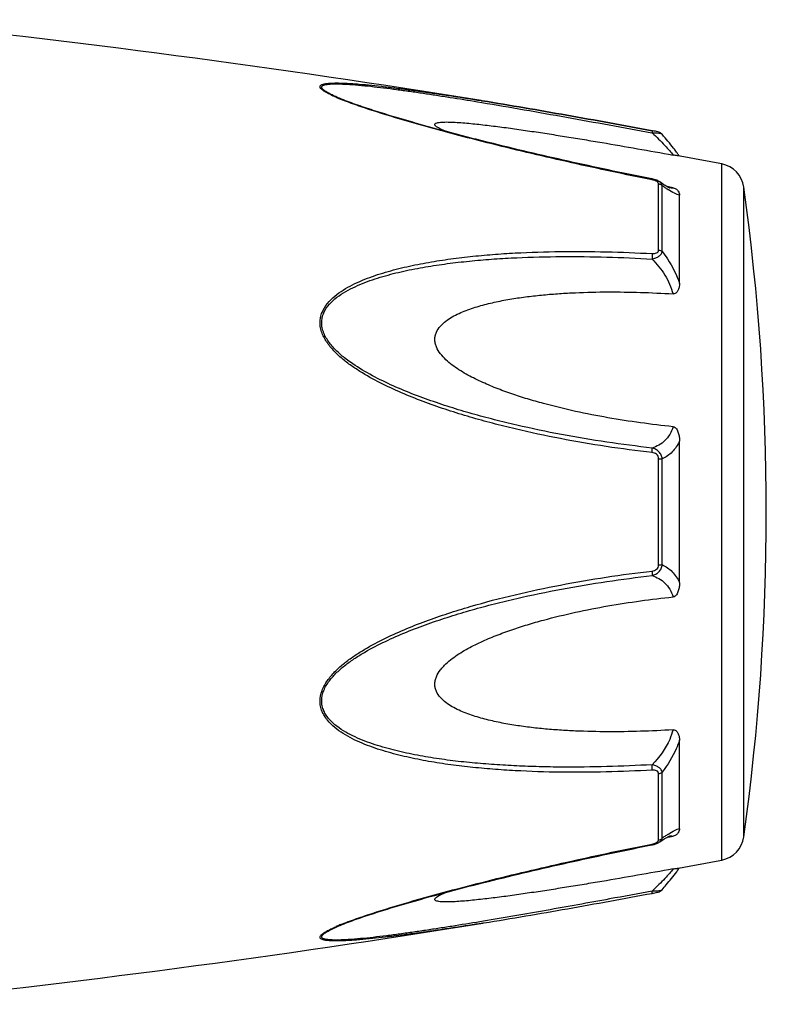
# Model space of a CAD drawing. Header units: millimetres. Extents: x 1279 to 58476, y -6899 to 74987.
# Tile 107 of 250: x 31288 to 31323, y -3109 to -3062. Entities that reach past the tile are written whole.
import ezdxf

# ---------------------------------------------------------------- set-up
doc = ezdxf.new("R2010")
doc.units = ezdxf.units.MM

msp = doc.modelspace()

# ---------------------------------------------------------------- linework, layer by layer
at = {"color": 0, "linetype": 'Continuous'}
for p, q in [((31303.257, -3065.737), (31303.255, -3065.736)), ((31309.792, -3065.901), (31310.002, -3065.936)), ((31309.967, -3065.847), (31309.986, -3065.85)), ((31309.986, -3065.85), (31310.015, -3065.854)), ((31310.015, -3065.854), (31309.986, -3065.85)), ((31318.053, -3067.374), (31318.071, -3067.377)), ((31318.09, -3067.276), (31318.073, -3067.273)), ((31318.549, -3067.444), (31318.549, -3067.444)), ((31321.371, -3101.859), (31321.371, -3068.85)), ((31318.077, -3069.563), (31317.901, -3069.528)), ((31318.429, -3069.699), (31318.428, -3069.698)), ((31318.436, -3069.704), (31318.429, -3069.699)), ((31318.377, -3072.932), (31318.377, -3069.79)), ((31318.555, -3073.003), (31318.555, -3069.88)), ((31318.913, -3069.952), (31318.784, -3069.927)), ((31318.902, -3069.987), (31318.902, -3069.987)), ((31319.063, -3069.98), (31318.913, -3069.952)), ((31322.42, -3100.759), (31322.42, -3069.949)), ((31319.371, -3074.514), (31319.371, -3070.33)), ((31319.371, -3088.702), (31319.371, -3081.99)), ((31318.377, -3087.865), (31318.377, -3082.825)), ((31318.555, -3087.851), (31318.555, -3082.839)), ((31319.371, -3100.37), (31319.371, -3096.181)), ((31318.377, -3100.909), (31318.377, -3097.763)), ((31318.555, -3100.819), (31318.555, -3097.691)), ((31318.427, -3101.001), (31318.428, -3101.001)), ((31318.428, -3101.001), (31318.436, -3100.995)), ((31318.781, -3100.774), (31318.908, -3100.75)), ((31318.901, -3100.713), (31318.901, -3100.713)), ((31318.908, -3100.75), (31319.063, -3100.72)), ((31317.886, -3101.174), (31318.077, -3101.135)), ((31303.278, -3104.956), (31303.28, -3104.956)), ((31310.043, -3104.849), (31310.091, -3104.841))]:
    msp.add_line(p, q, dxfattribs=at)
for centre, radius, start, end in [((31229.897, -3559.394), 500, 80.7849, 84.13647), ((31306.715, -3057.356), 9.088, 246.3609, 247.4013), ((31307.691, -3055.004), 11.634, 247.4181, 248.2786), ((31311.108, -3074.294), 10.1, 35.6084, 36.4199), ((31229.897, -3559.394), 499, 79.43712, 79.67776), ((31312.163, -3073.539), 8.803, 35.0395, 35.6116), ((31321.132, -3070.128), 1.3, 7.906, 79.4371), ((31317.8, -3070.959), 1.423, 75.2287, 78.791), ((31322.157, -3064.915), 6.132, 236.1693, 237.1241), ((31319.009, -3069.434), 0.564, 259.0707, 259.9327), ((31211.484, -3085.354), 112, 352.09404, 7.90596), ((31318.292, -3100.908), 0.085, 350.9157, 359.9563), ((31324.203, -3108.834), 9.805, 124.0491, 125.1691), ((31322.41, -3106.189), 6.609, 122.6489, 124.009), ((31321.132, -3100.581), 1.3, 280.5629, 352.094), ((31317.779, -3099.638), 1.527, 281.267, 282.0205), ((31229.897, -2611.314), 499, 280.32291, 280.56288), ((31311.196, -3096.486), 9.986, 323.6208, 324.6909), ((31312.477, -3097.399), 8.414, 324.7207, 325.0122), ((31316.598, -3095.443), 8.129, 280.4499, 280.9409), ((31229.897, -2611.314), 500, 275.86353, 279.22391), ((31306.791, -3113.519), 9.277, 112.3067, 113.5832), ((31307.751, -3115.84), 11.789, 111.7794, 112.3431)]:
    msp.add_arc(centre, radius, start, end, dxfattribs=at)
for points, knots in [([(31303.071, -3065.681), (31302.993, -3065.647), (31302.846, -3065.58), (31302.646, -3065.476), (31302.503, -3065.389), (31302.413, -3065.319), (31302.359, -3065.265), (31302.321, -3065.201), (31302.34, -3065.143), (31302.374, -3065.111), (31302.423, -3065.085), (31302.486, -3065.063), (31302.562, -3065.046), (31302.685, -3065.027), (31302.861, -3065.013), (31303.092, -3065.009), (31303.345, -3065.013), (31303.613, -3065.024), (31303.894, -3065.041), (31304.284, -3065.071), (31304.787, -3065.118), (31305.404, -3065.186), (31306.035, -3065.264), (31306.676, -3065.349), (31307.324, -3065.44), (31307.979, -3065.535), (31308.861, -3065.669), (31309.524, -3065.775), (31309.967, -3065.847)], [0, 0, 0, 0, 0.02948, 0.055907, 0.078214, 0.087353, 0.094931, 0.105555, 0.109954, 0.115017, 0.121315, 0.129009, 0.138057, 0.148338, 0.172058, 0.199047, 0.228459, 0.259634, 0.292171, 0.325754, 0.395293, 0.467136, 0.540634, 0.615369, 0.691049, 0.767475, 0.844512, 1, 1, 1, 1]), ([(31303.255, -3065.736), (31303.174, -3065.702), (31303.02, -3065.635), (31302.805, -3065.532), (31302.647, -3065.445), (31302.542, -3065.375), (31302.481, -3065.328), (31302.437, -3065.282), (31302.41, -3065.239), (31302.405, -3065.195), (31302.426, -3065.158), (31302.465, -3065.129), (31302.519, -3065.106), (31302.588, -3065.088), (31302.702, -3065.068), (31302.87, -3065.055), (31303.093, -3065.051), (31303.338, -3065.056), (31303.695, -3065.073), (31304.163, -3065.11), (31304.746, -3065.168), (31305.347, -3065.239), (31305.962, -3065.318), (31306.587, -3065.404), (31307.219, -3065.495), (31307.856, -3065.592), (31308.715, -3065.725), (31309.36, -3065.83), (31309.792, -3065.901)], [0, 0, 0, 0, 0.03089, 0.059177, 0.083881, 0.094457, 0.103528, 0.11093, 0.116684, 0.121223, 0.125685, 0.131127, 0.137993, 0.146338, 0.156051, 0.17896, 0.205464, 0.234539, 0.265468, 0.331155, 0.400252, 0.471609, 0.544574, 0.618731, 0.693793, 0.769568, 0.845928, 1, 1, 1, 1]), ([(31317.901, -3069.528), (31316.628, -3069.273), (31314.722, -3068.872), (31312.195, -3068.289), (31310.625, -3067.909), (31309.377, -3067.594), (31308.45, -3067.352), (31307.53, -3067.102), (31306.621, -3066.847), (31305.729, -3066.585), (31304.861, -3066.315), (31304.036, -3066.038), (31303.506, -3065.841), (31303.255, -3065.736)], [0, 0, 0, 0, 0.25737, 0.385747, 0.513657, 0.577329, 0.64069, 0.703648, 0.766063, 0.827658, 0.887975, 0.946116, 1, 1, 1, 1]), ([(31318.071, -3069.601), (31316.798, -3069.347), (31314.893, -3068.945), (31312.367, -3068.363), (31310.487, -3067.907), (31308.932, -3067.51), (31307.701, -3067.177), (31306.497, -3066.839), (31305.319, -3066.488), (31304.186, -3066.113), (31303.644, -3065.915), (31303.385, -3065.812)], [0, 0, 0, 0, 0.256646, 0.384673, 0.512244, 0.638988, 0.701822, 0.764153, 0.886175, 0.944757, 1, 1, 1, 1]), ([(31310.002, -3065.936), (31311.339, -3066.159), (31314.024, -3066.63), (31316.705, -3067.123), (31318.053, -3067.374)], [0, 0, 0, 0, 0.497132, 1, 1, 1, 1]), ([(31310.015, -3065.854), (31311.353, -3066.072), (31314.04, -3066.535), (31316.723, -3067.024), (31318.071, -3067.273)], [0, 0, 0, 0, 0.496975, 1, 1, 1, 1]), ([(31318.073, -3067.273), (31316.724, -3067.023), (31314.041, -3066.535), (31311.353, -3066.072), (31310.015, -3065.854)], [0, 0, 0, 0, 0.502936, 1, 1, 1, 1]), ([(31308.271, -3067.303), (31308.222, -3067.282), (31308.129, -3067.241), (31308, -3067.178), (31307.894, -3067.117), (31307.824, -3067.066), (31307.787, -3067.025), (31307.772, -3066.998), (31307.769, -3066.971), (31307.781, -3066.947), (31307.803, -3066.928), (31307.85, -3066.904), (31307.929, -3066.885), (31308.043, -3066.87), (31308.231, -3066.859), (31308.495, -3066.861), (31308.835, -3066.878), (31309.197, -3066.905), (31309.573, -3066.94), (31309.958, -3066.981), (31310.35, -3067.027), (31310.748, -3067.076), (31311.15, -3067.129), (31311.691, -3067.204), (31312.374, -3067.303), (31313.198, -3067.428), (31314.027, -3067.56), (31314.861, -3067.696), (31315.978, -3067.883), (31317.379, -3068.126), (31318.501, -3068.326), (31319.063, -3068.427)], [0, 0, 0, 0, 0.013224, 0.025246, 0.035584, 0.043707, 0.046793, 0.049242, 0.051265, 0.053246, 0.055591, 0.058505, 0.066098, 0.075763, 0.087038, 0.112872, 0.141444, 0.171707, 0.203125, 0.235343, 0.268137, 0.301392, 0.33501, 0.368911, 0.437385, 0.506544, 0.576211, 0.646269, 0.71663, 0.85801, 1, 1, 1, 1]), ([(31318.073, -3067.273), (31318.076, -3067.273), (31318.077, -3067.286), (31318.077, -3067.304), (31318.075, -3067.338), (31318.072, -3067.363), (31318.071, -3067.377)], [0, 0, 0, 0, 0.078563, 0.274425, 0.586251, 1, 1, 1, 1]), ([(31318.071, -3067.377), (31318.126, -3067.375), (31318.23, -3067.374), (31318.371, -3067.384), (31318.469, -3067.402), (31318.524, -3067.424), (31318.543, -3067.437), (31318.549, -3067.444)], [0, 0, 0, 0, 0.33971, 0.636245, 0.862204, 0.94183, 1, 1, 1, 1]), ([(31318.071, -3067.377), (31318.28, -3067.569), (31318.564, -3067.849), (31318.887, -3068.207), (31319.012, -3068.36), (31319.063, -3068.427)], [0, 0, 0, 0, 0.588807, 0.825815, 1, 1, 1, 1]), ([(31318.549, -3067.444), (31318.52, -3067.411), (31318.454, -3067.362), (31318.338, -3067.327), (31318.22, -3067.301), (31318.135, -3067.284), (31318.09, -3067.276)], [0, 0, 0, 0, 0.265729, 0.479644, 0.722816, 1, 1, 1, 1]), ([(31319.235, -3068.298), (31319.187, -3068.233), (31318.968, -3067.941), (31318.736, -3067.659), (31318.549, -3067.445)], [0, 0, 0, 0, 0.221481, 1, 1, 1, 1]), ([(31319.31, -3068.47), (31319.297, -3068.467), (31319.215, -3068.453), (31319.133, -3068.44), (31319.063, -3068.427)], [0, 0, 0, 0, 0.14802, 1, 1, 1, 1]), ([(31318.071, -3069.601), (31318.072, -3069.596), (31318.074, -3069.587), (31318.076, -3069.574), (31318.076, -3069.568), (31318.078, -3069.564), (31318.077, -3069.563)], [0, 0, 0, 0, 0.428218, 0.741394, 0.932956, 1, 1, 1, 1]), ([(31318.212, -3069.639), (31318.2, -3069.635), (31318.154, -3069.62), (31318.107, -3069.608), (31318.071, -3069.601)], [0, 0, 0, 0, 0.246414, 1, 1, 1, 1]), ([(31318.281, -3069.67), (31318.275, -3069.667), (31318.253, -3069.656), (31318.23, -3069.646), (31318.212, -3069.639)], [0, 0, 0, 0, 0.241505, 1, 1, 1, 1]), ([(31318.349, -3069.723), (31318.344, -3069.718), (31318.324, -3069.697), (31318.3, -3069.681), (31318.281, -3069.67)], [0, 0, 0, 0, 0.225244, 1, 1, 1, 1]), ([(31318.428, -3069.698), (31318.417, -3069.691), (31318.373, -3069.662), (31318.325, -3069.639), (31318.288, -3069.624)], [0, 0, 0, 0, 0.247211, 1, 1, 1, 1]), ([(31318.377, -3069.79), (31318.377, -3069.784), (31318.374, -3069.76), (31318.361, -3069.737), (31318.349, -3069.723)], [0, 0, 0, 0, 0.225175, 1, 1, 1, 1]), ([(31318.555, -3069.88), (31318.549, -3069.845), (31318.518, -3069.773), (31318.462, -3069.721), (31318.429, -3069.699)], [0, 0, 0, 0, 0.468978, 1, 1, 1, 1]), ([(31318.77, -3069.919), (31318.746, -3069.905), (31318.632, -3069.837), (31318.522, -3069.763), (31318.436, -3069.704)], [0, 0, 0, 0, 0.212027, 1, 1, 1, 1]), ([(31318.377, -3069.79), (31318.394, -3069.793), (31318.46, -3069.808), (31318.521, -3069.844), (31318.555, -3069.88)], [0, 0, 0, 0, 0.258764, 1, 1, 1, 1]), ([(31318.743, -3070.009), (31318.727, -3069.999), (31318.665, -3069.956), (31318.602, -3069.913), (31318.555, -3069.88)], [0, 0, 0, 0, 0.242177, 1, 1, 1, 1]), ([(31318.906, -3069.988), (31318.909, -3069.989), (31318.911, -3069.99), (31318.916, -3069.99), (31318.908, -3069.988), (31318.903, -3069.986), (31318.884, -3069.978), (31318.863, -3069.968), (31318.835, -3069.955), (31318.804, -3069.938), (31318.782, -3069.925), (31318.77, -3069.919)], [0, 0, 0, 0, 0.050729, 0.053439, 0.064665, 0.125059, 0.230112, 0.374221, 0.553235, 0.763061, 1, 1, 1, 1]), ([(31319.371, -3070.33), (31319.333, -3070.323), (31319.251, -3070.298), (31319.067, -3070.215), (31318.926, -3070.129), (31318.828, -3070.065)], [0, 0, 0, 0, 0.189472, 0.420855, 1, 1, 1, 1]), ([(31319.063, -3069.98), (31319.053, -3069.985), (31319.004, -3070), (31318.95, -3069.996), (31318.911, -3069.989)], [0, 0, 0, 0, 0.213215, 1, 1, 1, 1]), ([(31319.063, -3069.98), (31319.095, -3069.986), (31319.153, -3070.004), (31319.242, -3070.056), (31319.314, -3070.134), (31319.361, -3070.233), (31319.371, -3070.299), (31319.371, -3070.33)], [0, 0, 0, 0, 0.19482, 0.35748, 0.608365, 0.813655, 1, 1, 1, 1]), ([(31318.071, -3082.537), (31317.345, -3082.453), (31315.894, -3082.261), (31313.728, -3081.892), (31311.935, -3081.505), (31310.509, -3081.151), (31309.444, -3080.859), (31308.388, -3080.532), (31307.343, -3080.168), (31306.311, -3079.763), (31305.301, -3079.304), (31304.488, -3078.863), (31303.868, -3078.462), (31303.425, -3078.132), (31303.017, -3077.765), (31302.666, -3077.351), (31302.444, -3076.961), (31302.346, -3076.626), (31302.322, -3076.373), (31302.348, -3076.124), (31302.444, -3075.809), (31302.662, -3075.456), (31303.017, -3075.109), (31303.426, -3074.82), (31303.869, -3074.575), (31304.492, -3074.292), (31305.307, -3074.007), (31306.316, -3073.741), (31307.347, -3073.531), (31308.393, -3073.365), (31309.449, -3073.236), (31310.512, -3073.138), (31311.941, -3073.044), (31313.737, -3072.991), (31315.902, -3073.003), (31317.348, -3073.061), (31318.071, -3073.101)], [0, 0, 0, 0, 0.063635, 0.127396, 0.191296, 0.223303, 0.255348, 0.287434, 0.319562, 0.351727, 0.383919, 0.416107, 0.432182, 0.448215, 0.464156, 0.479907, 0.495291, 0.502793, 0.510127, 0.517331, 0.52445, 0.538608, 0.552922, 0.567437, 0.582127, 0.596956, 0.626929, 0.657232, 0.687777, 0.718508, 0.74939, 0.780398, 0.811517, 0.874045, 0.936883, 1, 1, 1, 1]), ([(31318.07, -3073.358), (31318.13, -3073.345), (31318.245, -3073.311), (31318.395, -3073.234), (31318.508, -3073.133), (31318.548, -3073.045), (31318.555, -3073.003)], [0, 0, 0, 0, 0.291894, 0.562609, 0.798475, 1, 1, 1, 1]), ([(31318.071, -3073.101), (31318.109, -3073.103), (31318.181, -3073.102), (31318.282, -3073.078), (31318.361, -3073.019), (31318.377, -3072.959), (31318.377, -3072.932)], [0, 0, 0, 0, 0.287056, 0.554503, 0.787456, 1, 1, 1, 1]), ([(31318.377, -3072.932), (31318.394, -3072.934), (31318.457, -3072.945), (31318.519, -3072.973), (31318.555, -3073.003)], [0, 0, 0, 0, 0.266982, 1, 1, 1, 1]), ([(31318.555, -3073.003), (31318.641, -3073.116), (31318.971, -3073.585), (31319.229, -3074.106), (31319.371, -3074.514)], [0, 0, 0, 0, 0.246978, 1, 1, 1, 1]), ([(31318.07, -3082.32), (31317.352, -3082.239), (31315.918, -3082.052), (31313.776, -3081.695), (31312.002, -3081.322), (31310.591, -3080.98), (31309.536, -3080.7), (31308.49, -3080.387), (31307.453, -3080.037), (31306.429, -3079.65), (31305.424, -3079.211), (31304.45, -3078.707), (31303.682, -3078.21), (31303.126, -3077.741), (31302.822, -3077.407), (31302.623, -3077.112), (31302.504, -3076.878), (31302.425, -3076.633), (31302.399, -3076.382), (31302.427, -3076.136), (31302.53, -3075.827), (31302.761, -3075.487), (31303.127, -3075.16), (31303.544, -3074.89), (31303.991, -3074.663), (31304.458, -3074.467), (31304.939, -3074.297), (31305.595, -3074.098), (31306.434, -3073.895), (31307.457, -3073.704), (31308.494, -3073.554), (31309.54, -3073.439), (31310.593, -3073.352), (31312.007, -3073.272), (31313.785, -3073.232), (31315.926, -3073.254), (31317.355, -3073.316), (31318.07, -3073.358)], [0, 0, 0, 0, 0.063589, 0.127295, 0.191136, 0.223111, 0.255121, 0.287171, 0.319267, 0.351401, 0.383569, 0.41575, 0.447866, 0.463844, 0.479652, 0.487454, 0.495134, 0.502662, 0.51, 0.517195, 0.524298, 0.538439, 0.552765, 0.567303, 0.582017, 0.596869, 0.611832, 0.626888, 0.657217, 0.687781, 0.718525, 0.749415, 0.780427, 0.811548, 0.874072, 0.936899, 1, 1, 1, 1]), ([(31318.071, -3073.101), (31318.076, -3073.141), (31318.079, -3073.227), (31318.075, -3073.313), (31318.07, -3073.358)], [0, 0, 0, 0, 0.467767, 1, 1, 1, 1]), ([(31318.07, -3073.358), (31318.301, -3073.587), (31318.71, -3074.098), (31318.981, -3074.699), (31319.063, -3075.012)], [0, 0, 0, 0, 0.500208, 1, 1, 1, 1]), ([(31319.063, -3081.308), (31318.547, -3081.255), (31317.515, -3081.132), (31315.973, -3080.891), (31314.438, -3080.593), (31313.17, -3080.285), (31312.164, -3079.997), (31311.416, -3079.756), (31310.677, -3079.486), (31309.952, -3079.179), (31309.365, -3078.884), (31308.915, -3078.614), (31308.593, -3078.391), (31308.292, -3078.141), (31308.028, -3077.859), (31307.86, -3077.587), (31307.784, -3077.351), (31307.764, -3077.171), (31307.784, -3076.993), (31307.859, -3076.772), (31308.027, -3076.527), (31308.293, -3076.292), (31308.594, -3076.098), (31308.917, -3075.933), (31309.368, -3075.745), (31309.956, -3075.557), (31310.68, -3075.381), (31311.419, -3075.244), (31312.166, -3075.136), (31312.921, -3075.054), (31313.68, -3074.993), (31314.698, -3074.937), (31315.978, -3074.909), (31317.519, -3074.931), (31318.548, -3074.98), (31319.063, -3075.012)], [0, 0, 0, 0, 0.063495, 0.12712, 0.190878, 0.25478, 0.286791, 0.31884, 0.350926, 0.383041, 0.415158, 0.431203, 0.447213, 0.463143, 0.478902, 0.4943, 0.5018, 0.509129, 0.516317, 0.523425, 0.537606, 0.551987, 0.566584, 0.581352, 0.596258, 0.626376, 0.656797, 0.687441, 0.718253, 0.749203, 0.780268, 0.811433, 0.874017, 0.936884, 1, 1, 1, 1]), ([(31319.371, -3074.514), (31319.371, -3074.565), (31319.362, -3074.668), (31319.327, -3074.794), (31319.279, -3074.887), (31319.229, -3074.952), (31319.157, -3075.005), (31319.094, -3075.014), (31319.063, -3075.012)], [0, 0, 0, 0, 0.238003, 0.476366, 0.597445, 0.721615, 0.853559, 1, 1, 1, 1]), ([(31319.063, -3081.308), (31319.025, -3081.437), (31318.925, -3081.678), (31318.691, -3081.977), (31318.399, -3082.191), (31318.181, -3082.284), (31318.07, -3082.32)], [0, 0, 0, 0, 0.272929, 0.523074, 0.761734, 1, 1, 1, 1]), ([(31319.063, -3081.308), (31319.096, -3081.311), (31319.162, -3081.338), (31319.23, -3081.414), (31319.279, -3081.502), (31319.327, -3081.627), (31319.362, -3081.79), (31319.371, -3081.923), (31319.371, -3081.989)], [0, 0, 0, 0, 0.125535, 0.252013, 0.377694, 0.502869, 0.751849, 1, 1, 1, 1]), ([(31318.555, -3082.839), (31318.549, -3082.776), (31318.515, -3082.652), (31318.405, -3082.494), (31318.25, -3082.379), (31318.131, -3082.335), (31318.07, -3082.32)], [0, 0, 0, 0, 0.250125, 0.500215, 0.750197, 1, 1, 1, 1]), ([(31318.071, -3082.537), (31318.074, -3082.495), (31318.078, -3082.423), (31318.075, -3082.35), (31318.07, -3082.32)], [0, 0, 0, 0, 0.583261, 1, 1, 1, 1]), ([(31319.371, -3081.99), (31319.284, -3082.179), (31319.059, -3082.52), (31318.726, -3082.756), (31318.555, -3082.839)], [0, 0, 0, 0, 0.522223, 1, 1, 1, 1]), ([(31318.377, -3082.825), (31318.377, -3082.786), (31318.362, -3082.708), (31318.289, -3082.613), (31318.185, -3082.557), (31318.109, -3082.541), (31318.071, -3082.537)], [0, 0, 0, 0, 0.249368, 0.500015, 0.750587, 1, 1, 1, 1]), ([(31318.377, -3082.825), (31318.394, -3082.825), (31318.453, -3082.827), (31318.513, -3082.832), (31318.555, -3082.839)], [0, 0, 0, 0, 0.284006, 1, 1, 1, 1]), ([(31318.07, -3088.369), (31318.132, -3088.354), (31318.251, -3088.31), (31318.405, -3088.196), (31318.515, -3088.038), (31318.549, -3087.913), (31318.555, -3087.851)], [0, 0, 0, 0, 0.249817, 0.499798, 0.74986, 1, 1, 1, 1]), ([(31318.071, -3088.152), (31318.109, -3088.148), (31318.185, -3088.132), (31318.289, -3088.077), (31318.363, -3087.982), (31318.377, -3087.904), (31318.377, -3087.865)], [0, 0, 0, 0, 0.249451, 0.500018, 0.750583, 1, 1, 1, 1]), ([(31318.377, -3087.865), (31318.394, -3087.865), (31318.453, -3087.862), (31318.513, -3087.858), (31318.555, -3087.851)], [0, 0, 0, 0, 0.284019, 1, 1, 1, 1]), ([(31318.555, -3087.851), (31318.726, -3087.935), (31319.059, -3088.171), (31319.283, -3088.513), (31319.371, -3088.702)], [0, 0, 0, 0, 0.477899, 1, 1, 1, 1]), ([(31318.071, -3097.594), (31317.347, -3097.634), (31315.901, -3097.693), (31313.736, -3097.708), (31311.94, -3097.648), (31310.512, -3097.554), (31309.448, -3097.459), (31308.392, -3097.329), (31307.347, -3097.162), (31306.316, -3096.952), (31305.307, -3096.685), (31304.491, -3096.399), (31303.869, -3096.116), (31303.426, -3095.871), (31303.017, -3095.582), (31302.721, -3095.29), (31302.531, -3095.022), (31302.418, -3094.804), (31302.346, -3094.567), (31302.313, -3094.232), (31302.405, -3093.802), (31302.664, -3093.337), (31303.016, -3092.924), (31303.425, -3092.557), (31303.868, -3092.227), (31304.488, -3091.826), (31305.302, -3091.385), (31306.312, -3090.927), (31307.343, -3090.521), (31308.389, -3090.159), (31309.797, -3089.725), (31311.575, -3089.258), (31313.73, -3088.804), (31315.895, -3088.431), (31317.345, -3088.236), (31318.071, -3088.152)], [0, 0, 0, 0, 0.063127, 0.125969, 0.188473, 0.219596, 0.250616, 0.281496, 0.312222, 0.342767, 0.373071, 0.403045, 0.417875, 0.432563, 0.447076, 0.461383, 0.468491, 0.475585, 0.482706, 0.489913, 0.504703, 0.520085, 0.535843, 0.551789, 0.567824, 0.583902, 0.616092, 0.648285, 0.680449, 0.712576, 0.744661, 0.808707, 0.872603, 0.936364, 1, 1, 1, 1]), ([(31318.07, -3097.336), (31317.354, -3097.377), (31315.924, -3097.439), (31314.138, -3097.461), (31312.714, -3097.437), (31311.652, -3097.397), (31310.593, -3097.336), (31309.539, -3097.252), (31308.493, -3097.138), (31307.457, -3096.985), (31306.433, -3096.794), (31305.429, -3096.55), (31304.615, -3096.288), (31303.99, -3096.026), (31303.543, -3095.798), (31303.127, -3095.529), (31302.821, -3095.254), (31302.623, -3094.997), (31302.502, -3094.786), (31302.425, -3094.554), (31302.389, -3094.222), (31302.489, -3093.796), (31302.762, -3093.344), (31303.126, -3092.947), (31303.542, -3092.595), (31303.989, -3092.28), (31304.612, -3091.897), (31305.424, -3091.476), (31306.429, -3091.038), (31307.453, -3090.65), (31308.491, -3090.302), (31309.537, -3089.99), (31310.591, -3089.705), (31312.002, -3089.364), (31313.777, -3088.999), (31315.919, -3088.639), (31317.353, -3088.451), (31318.07, -3088.369)], [0, 0, 0, 0, 0.063114, 0.125949, 0.157245, 0.188456, 0.219582, 0.250607, 0.281495, 0.312234, 0.342798, 0.373129, 0.40314, 0.417992, 0.432705, 0.447241, 0.461558, 0.468661, 0.475744, 0.482848, 0.490045, 0.504858, 0.520307, 0.536124, 0.552106, 0.56816, 0.584244, 0.616427, 0.648598, 0.680734, 0.712828, 0.744881, 0.776894, 0.808867, 0.872702, 0.936412, 1, 1, 1, 1]), ([(31318.071, -3088.152), (31318.075, -3088.195), (31318.078, -3088.267), (31318.076, -3088.34), (31318.07, -3088.369)], [0, 0, 0, 0, 0.582827, 1, 1, 1, 1]), ([(31318.07, -3088.369), (31318.182, -3088.406), (31318.4, -3088.499), (31318.691, -3088.714), (31318.925, -3089.013), (31319.025, -3089.254), (31319.063, -3089.383)], [0, 0, 0, 0, 0.238394, 0.476974, 0.727116, 1, 1, 1, 1]), ([(31319.371, -3088.702), (31319.371, -3088.768), (31319.362, -3088.901), (31319.327, -3089.064), (31319.279, -3089.189), (31319.23, -3089.277), (31319.162, -3089.353), (31319.096, -3089.379), (31319.063, -3089.383)], [0, 0, 0, 0, 0.248169, 0.497163, 0.622341, 0.748019, 0.874484, 1, 1, 1, 1]), ([(31319.063, -3095.682), (31318.548, -3095.714), (31317.519, -3095.763), (31315.978, -3095.784), (31314.698, -3095.756), (31313.68, -3095.7), (31312.921, -3095.639), (31312.167, -3095.556), (31311.419, -3095.448), (31310.68, -3095.311), (31309.956, -3095.135), (31309.368, -3094.947), (31308.917, -3094.758), (31308.594, -3094.593), (31308.293, -3094.399), (31308.027, -3094.163), (31307.859, -3093.919), (31307.783, -3093.697), (31307.764, -3093.52), (31307.784, -3093.34), (31307.861, -3093.103), (31307.994, -3092.886), (31308.159, -3092.691), (31308.341, -3092.508), (31308.593, -3092.299), (31308.915, -3092.076), (31309.365, -3091.805), (31309.952, -3091.511), (31310.677, -3091.204), (31311.416, -3090.934), (31312.164, -3090.693), (31313.17, -3090.405), (31314.438, -3090.097), (31315.973, -3089.799), (31317.515, -3089.558), (31318.547, -3089.435), (31319.063, -3089.383)], [0, 0, 0, 0, 0.063112, 0.125975, 0.188555, 0.219719, 0.250782, 0.281729, 0.312543, 0.343186, 0.373609, 0.403727, 0.418634, 0.433407, 0.448005, 0.462391, 0.476578, 0.483689, 0.490881, 0.498215, 0.505719, 0.521118, 0.528977, 0.536891, 0.552822, 0.568831, 0.584876, 0.616992, 0.649103, 0.681187, 0.713234, 0.745242, 0.809138, 0.87289, 0.93651, 1, 1, 1, 1]), ([(31319.063, -3095.682), (31319.022, -3095.837), (31318.806, -3096.449), (31318.415, -3096.993), (31318.07, -3097.336)], [0, 0, 0, 0, 0.247925, 1, 1, 1, 1]), ([(31319.063, -3095.682), (31319.094, -3095.68), (31319.157, -3095.689), (31319.229, -3095.742), (31319.279, -3095.807), (31319.327, -3095.901), (31319.362, -3096.026), (31319.371, -3096.129), (31319.371, -3096.181)], [0, 0, 0, 0, 0.146355, 0.278259, 0.402425, 0.523518, 0.761934, 1, 1, 1, 1]), ([(31319.371, -3096.181), (31319.323, -3096.318), (31319.112, -3096.851), (31318.815, -3097.35), (31318.555, -3097.691)], [0, 0, 0, 0, 0.251574, 1, 1, 1, 1]), ([(31318.555, -3097.691), (31318.548, -3097.649), (31318.508, -3097.562), (31318.395, -3097.46), (31318.244, -3097.383), (31318.13, -3097.349), (31318.07, -3097.336)], [0, 0, 0, 0, 0.201639, 0.43756, 0.708236, 1, 1, 1, 1]), ([(31318.071, -3097.594), (31318.075, -3097.554), (31318.078, -3097.467), (31318.074, -3097.381), (31318.07, -3097.336)], [0, 0, 0, 0, 0.467922, 1, 1, 1, 1]), ([(31318.377, -3097.763), (31318.377, -3097.735), (31318.361, -3097.675), (31318.282, -3097.616), (31318.181, -3097.592), (31318.108, -3097.592), (31318.071, -3097.594)], [0, 0, 0, 0, 0.212614, 0.445637, 0.713059, 1, 1, 1, 1]), ([(31318.377, -3097.763), (31318.394, -3097.761), (31318.457, -3097.749), (31318.519, -3097.722), (31318.555, -3097.691)], [0, 0, 0, 0, 0.267018, 1, 1, 1, 1]), ([(31318.844, -3100.624), (31318.939, -3100.563), (31319.075, -3100.48), (31319.254, -3100.4), (31319.334, -3100.377), (31319.371, -3100.37)], [0, 0, 0, 0, 0.577794, 0.80943, 1, 1, 1, 1]), ([(31319.371, -3100.37), (31319.371, -3100.402), (31319.361, -3100.468), (31319.314, -3100.567), (31319.242, -3100.644), (31319.153, -3100.697), (31319.095, -3100.714), (31319.063, -3100.72)], [0, 0, 0, 0, 0.186516, 0.391937, 0.642812, 0.805374, 1, 1, 1, 1]), ([(31318.21, -3101.06), (31318.216, -3101.058), (31318.24, -3101.049), (31318.263, -3101.038), (31318.279, -3101.029)], [0, 0, 0, 0, 0.257368, 1, 1, 1, 1]), ([(31318.233, -3101.095), (31318.25, -3101.089), (31318.318, -3101.065), (31318.383, -3101.032), (31318.428, -3101.001)], [0, 0, 0, 0, 0.254193, 1, 1, 1, 1]), ([(31318.279, -3101.029), (31318.292, -3101.022), (31318.333, -3100.997), (31318.37, -3100.955), (31318.376, -3100.922)], [0, 0, 0, 0, 0.308636, 1, 1, 1, 1]), ([(31318.377, -3100.909), (31318.394, -3100.906), (31318.46, -3100.891), (31318.521, -3100.855), (31318.555, -3100.819)], [0, 0, 0, 0, 0.258792, 1, 1, 1, 1]), ([(31318.428, -3101.001), (31318.461, -3100.978), (31318.518, -3100.926), (31318.549, -3100.854), (31318.555, -3100.819)], [0, 0, 0, 0, 0.53106, 1, 1, 1, 1]), ([(31318.436, -3100.995), (31318.467, -3100.974), (31318.575, -3100.9), (31318.685, -3100.83), (31318.766, -3100.783)], [0, 0, 0, 0, 0.283099, 1, 1, 1, 1]), ([(31318.766, -3100.783), (31318.795, -3100.767), (31318.841, -3100.742), (31318.888, -3100.719), (31318.906, -3100.713)], [0, 0, 0, 0, 0.632551, 1, 1, 1, 1]), ([(31318.901, -3100.713), (31318.917, -3100.71), (31318.97, -3100.702), (31319.028, -3100.704), (31319.063, -3100.72)], [0, 0, 0, 0, 0.296315, 1, 1, 1, 1]), ([(31303.278, -3104.956), (31303.53, -3104.852), (31304.06, -3104.655), (31304.884, -3104.379), (31305.75, -3104.109), (31306.944, -3103.758), (31308.469, -3103.34), (31310.948, -3102.702), (31314.087, -3101.966), (31316.616, -3101.428), (31317.886, -3101.174)], [0, 0, 0, 0, 0.054079, 0.112293, 0.172626, 0.23422, 0.359577, 0.486553, 0.742745, 1, 1, 1, 1]), ([(31303.377, -3104.893), (31303.637, -3104.789), (31304.178, -3104.591), (31305.312, -3104.215), (31306.795, -3103.772), (31308.621, -3103.271), (31311.11, -3102.631), (31314.26, -3101.892), (31316.797, -3101.352), (31318.072, -3101.098)], [0, 0, 0, 0, 0.055213, 0.113792, 0.23581, 0.360995, 0.487722, 0.743348, 1, 1, 1, 1]), ([(31318.072, -3101.098), (31318.073, -3101.103), (31318.074, -3101.112), (31318.077, -3101.124), (31318.076, -3101.131), (31318.078, -3101.135), (31318.077, -3101.135)], [0, 0, 0, 0, 0.428099, 0.741246, 0.932847, 1, 1, 1, 1]), ([(31319.063, -3102.281), (31318.5, -3102.382), (31317.377, -3102.583), (31315.973, -3102.825), (31314.854, -3103.012), (31314.019, -3103.149), (31313.189, -3103.28), (31312.364, -3103.405), (31311.68, -3103.504), (31311.138, -3103.579), (31310.735, -3103.631), (31310.337, -3103.681), (31309.944, -3103.726), (31309.559, -3103.767), (31309.183, -3103.802), (31308.821, -3103.828), (31308.481, -3103.844), (31308.218, -3103.845), (31308.032, -3103.834), (31307.92, -3103.818), (31307.842, -3103.798), (31307.798, -3103.773), (31307.777, -3103.753), (31307.769, -3103.728), (31307.774, -3103.701), (31307.791, -3103.674), (31307.831, -3103.632), (31307.904, -3103.58), (31308.012, -3103.518), (31308.143, -3103.455), (31308.237, -3103.414), (31308.287, -3103.394)], [0, 0, 0, 0, 0.142006, 0.283398, 0.353765, 0.423828, 0.493495, 0.562647, 0.631121, 0.66502, 0.698626, 0.731869, 0.764656, 0.796849, 0.828224, 0.858442, 0.886945, 0.912611, 0.92378, 0.93331, 0.940718, 0.943524, 0.945777, 0.947738, 0.949832, 0.952411, 0.955637, 0.963997, 0.974507, 0.98666, 1, 1, 1, 1]), ([(31319.063, -3102.281), (31319.012, -3102.348), (31318.886, -3102.502), (31318.663, -3102.75), (31318.385, -3103.035), (31318.179, -3103.231), (31318.07, -3103.332)], [0, 0, 0, 0, 0.174298, 0.411219, 0.692021, 1, 1, 1, 1]), ([(31318.549, -3103.265), (31318.615, -3103.189), (31318.852, -3102.911), (31319.079, -3102.623), (31319.237, -3102.41)], [0, 0, 0, 0, 0.274505, 1, 1, 1, 1]), ([(31319.063, -3102.281), (31319.094, -3102.275), (31319.178, -3102.26), (31319.263, -3102.247), (31319.315, -3102.237)], [0, 0, 0, 0, 0.376124, 1, 1, 1, 1]), ([(31318.07, -3103.332), (31317.4, -3103.456), (31315.729, -3103.765), (31313.066, -3104.247), (31311.071, -3104.591), (31310.077, -3104.757)], [0, 0, 0, 0, 0.251917, 0.627872, 1, 1, 1, 1]), ([(31318.549, -3103.265), (31318.543, -3103.272), (31318.524, -3103.285), (31318.469, -3103.307), (31318.371, -3103.325), (31318.23, -3103.335), (31318.125, -3103.334), (31318.07, -3103.332)], [0, 0, 0, 0, 0.057868, 0.137343, 0.363312, 0.660033, 1, 1, 1, 1]), ([(31318.072, -3103.437), (31318.075, -3103.436), (31318.076, -3103.423), (31318.077, -3103.405), (31318.074, -3103.371), (31318.072, -3103.346), (31318.07, -3103.332)], [0, 0, 0, 0, 0.078467, 0.274376, 0.586265, 1, 1, 1, 1]), ([(31318.141, -3103.424), (31318.181, -3103.416), (31318.255, -3103.401), (31318.36, -3103.377), (31318.463, -3103.341), (31318.523, -3103.296), (31318.549, -3103.265)], [0, 0, 0, 0, 0.273626, 0.507992, 0.727544, 1, 1, 1, 1]), ([(31310.091, -3104.841), (31311.416, -3104.626), (31314.079, -3104.167), (31316.736, -3103.684), (31318.072, -3103.437)], [0, 0, 0, 0, 0.497068, 1, 1, 1, 1]), ([(31310.077, -3104.757), (31309.632, -3104.831), (31308.965, -3104.941), (31308.079, -3105.08), (31307.42, -3105.18), (31306.767, -3105.276), (31306.122, -3105.366), (31305.485, -3105.449), (31304.862, -3105.524), (31304.258, -3105.586), (31303.771, -3105.626), (31303.4, -3105.646), (31303.143, -3105.653), (31302.909, -3105.651), (31302.731, -3105.639), (31302.608, -3105.62), (31302.533, -3105.602), (31302.473, -3105.58), (31302.429, -3105.553), (31302.405, -3105.514), (31302.41, -3105.469), (31302.436, -3105.424), (31302.481, -3105.378), (31302.542, -3105.329), (31302.649, -3105.256), (31302.812, -3105.166), (31303.034, -3105.06), (31303.194, -3104.991), (31303.278, -3104.956)], [0, 0, 0, 0, 0.153439, 0.229445, 0.304902, 0.379707, 0.453642, 0.526452, 0.597735, 0.666841, 0.732698, 0.763801, 0.793118, 0.81995, 0.843381, 0.853458, 0.862207, 0.869459, 0.875128, 0.87961, 0.884095, 0.889726, 0.896977, 0.905865, 0.916254, 0.94079, 0.969089, 1, 1, 1, 1]), ([(31310.043, -3104.849), (31309.596, -3104.922), (31308.927, -3105.028), (31308.037, -3105.163), (31307.377, -3105.26), (31306.722, -3105.352), (31306.076, -3105.438), (31305.439, -3105.516), (31304.816, -3105.585), (31304.308, -3105.633), (31303.914, -3105.663), (31303.631, -3105.681), (31303.359, -3105.692), (31303.104, -3105.696), (31302.87, -3105.692), (31302.691, -3105.678), (31302.566, -3105.659), (31302.488, -3105.642), (31302.423, -3105.62), (31302.373, -3105.594), (31302.339, -3105.562), (31302.326, -3105.519), (31302.339, -3105.475), (31302.369, -3105.43), (31302.416, -3105.383), (31302.505, -3105.312), (31302.649, -3105.224), (31302.852, -3105.119), (31303, -3105.051), (31303.079, -3105.017)], [0, 0, 0, 0, 0.155309, 0.232207, 0.308518, 0.38411, 0.45876, 0.532202, 0.604002, 0.673502, 0.707078, 0.73962, 0.77081, 0.800217, 0.827213, 0.851007, 0.8614, 0.870581, 0.878415, 0.8848, 0.889847, 0.894233, 0.899058, 0.905123, 0.912705, 0.92179, 0.943969, 0.970425, 1, 1, 1, 1])]:
    msp.add_open_spline(points, degree=3, knots=knots, dxfattribs=at)
for points in [[(31318.288, -3069.624), (31318.248, -3069.608), (31318.206, -3069.595), (31318.163, -3069.583)], [(31318.163, -3101.075), (31318.179, -3101.071), (31318.195, -3101.065), (31318.21, -3101.06)], [(31318.072, -3101.098), (31318.102, -3101.092), (31318.133, -3101.084), (31318.163, -3101.075)], [(31318.097, -3101.131), (31318.143, -3101.122), (31318.188, -3101.11), (31318.233, -3101.095)]]:
    msp.add_open_spline(points, degree=3, dxfattribs=at)

doc.saveas('drawing.dxf')
